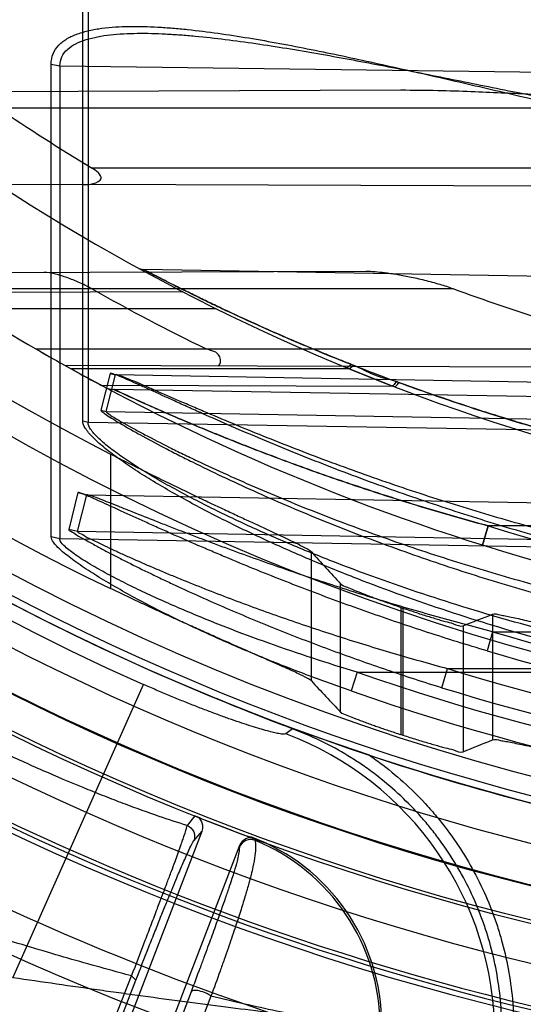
# Model space of a CAD drawing. Header units: millimetres. Extents: x 0 to 297, y 0 to 210.
# Tile 77 of 256: x 146.6646 to 146.7398, y 92.6533 to 92.8003. Entities that reach past the tile are written whole.
import ezdxf

# ---------------------------------------------------------------- set-up
doc = ezdxf.new("R2010")
doc.units = ezdxf.units.MM
doc.header["$LTSCALE"] = 16.335
doc.layers.get('0').update_dxf_attribs({"linetype": 'CONTINUOUS'})
for name, color, linetype in [('01_GLOBAL', 7, 'CONTINUOUS'), ('INTFCLR_144815', 7, 'CONTINUOUS'), ('INTFCLR_72935', 7, 'CONTINUOUS')]:
    doc.layers.add(name, color=color, linetype=linetype)

msp = doc.modelspace()

# ---------------------------------------------------------------- linework, layer by layer
at = {"color": 7, "linetype": 'Continuous'}
msp.add_circle((147.7028034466, 92.1254639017), 2.28, dxfattribs=at)
at = {"color": 9, "linetype": 'Continuous'}
msp.add_arc((147.7028034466, 92.1254639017), 2.2507792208, 92.9674534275, 177.0325465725, dxfattribs=at)
at = {"layer": '01_GLOBAL', "color": 7, "linetype": 'Continuous'}
msp.add_circle((147.7028034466, 92.1254639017), 2.31, dxfattribs=at)
at = {"layer": 'INTFCLR_144815', "color": 9, "linetype": 'Continuous'}
for p, q in [((146.6781667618, 92.7354310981), (146.6781667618, 92.7153350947)), ((146.7081256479, 92.7015608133), (146.7081256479, 92.7208384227)), ((146.7124776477, 92.6969039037), (146.7124776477, 92.71606473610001)), ((146.7214653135, 92.71253326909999), (146.7214653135, 92.6935534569)), ((146.7218060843, 92.6934435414), (146.7218060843, 92.71241693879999)), ((146.7351457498, 92.7115083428), (146.7351457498, 92.6927518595)), ((146.7307937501, 92.7098032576), (146.7307937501, 92.6909883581)), ((146.6635935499, 92.65723321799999), (146.683059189, 92.7010370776)), ((146.7052866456, 92.6944062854), (146.704314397, 92.6936461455)), ((146.6907496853, 92.6813971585), (146.6895791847, 92.67997307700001)), ((146.6905918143, 92.6776591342), (146.6918083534, 92.6791351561)), ((146.6974069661, 92.67697747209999), (146.6973932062, 92.67671373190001)), ((146.6997519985, 92.6779391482), (146.6997527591, 92.67773286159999)), ((146.6730657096, 92.6367437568), (146.6812986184, 92.6575090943)), ((146.6812986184, 92.65750909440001), (146.6819230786, 92.65686413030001)), ((146.673854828, 92.63609879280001), (146.6819230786, 92.65686413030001)), ((146.6901692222, 92.65513128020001), (146.6820928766, 92.6337331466)), ((146.6931420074, 92.6544863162), (146.6849008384, 92.6330881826))]:
    msp.add_line(p, q, dxfattribs=at)
at = {"layer": 'INTFCLR_144815', "color": 7, "linetype": 'Continuous'}
for p, q in [((146.6958387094, 92.6981534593), (146.6939895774, 92.6989086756)), ((146.6958387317, 92.6981535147), (146.7024898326, 92.6955132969)), ((146.7024898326, 92.6955132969), (146.7081891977, 92.6934004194)), ((146.7081907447, 92.6933989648), (146.7039075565, 92.69496836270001))]:
    msp.add_line(p, q, dxfattribs=at)
at = {"layer": 'INTFCLR_144815', "color": 6, "linetype": 'Continuous'}
for p, q in [((146.7052866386, 92.6944062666), (146.6958387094, 92.6981534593)), ((146.7167816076, 92.6904518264), (146.7081907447, 92.6933989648)), ((146.6912864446, 92.6811592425), (146.6907496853, 92.6813971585)), ((146.6620642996, 92.60164924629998), (146.6918083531, 92.6791351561)), ((146.6991109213, 92.6782527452), (146.6990455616, 92.6782038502)), ((146.6997519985, 92.6779391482), (146.6991748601, 92.67813144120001)), ((146.697406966, 92.6769774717), (146.6676624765, 92.5994904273))]:
    msp.add_line(p, q, dxfattribs=at)
for radius in [0.3828680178, 0.364857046]:
    msp.add_circle((146.8326356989, 93.03763164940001), radius, dxfattribs=at)
for centre, radius, start, end in [((146.8326356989, 93.03763164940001), 0.5278075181, 313.9937911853, 154.5150993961), ((146.8326356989, 93.03763164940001), 0.5098075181, 312.9543589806, 154.5144414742), ((146.8326356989, 93.03763164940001), 0.49294334, 108.7136429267, 257.7559644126), ((146.8326356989, 93.03763164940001), 0.3966228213, 45.0000000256, 314.9999999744), ((146.8326356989, 93.03763164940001), 0.3959130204, 44.99999995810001, 315.0000000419), ((146.8326356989, 93.03763164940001), 0.3953393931, 44.99999997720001, 315.0000000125), ((146.8326356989, 93.03763164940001), 0.3833823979, 47.86578076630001, 312.1342192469), ((146.8326356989, 93.03763164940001), 0.3779020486, 45.72777364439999, 314.2722263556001), ((146.8326356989, 93.03763164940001), 0.3659046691, 45.6663486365, 314.3336513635), ((146.8326356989, 93.03763164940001), 0.366, 190.6326298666, 247.7397281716), ((146.8326356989, 93.03763164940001), 0.3574013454, 205.6072723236, 244.3927276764), ((146.8326356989, 93.03763164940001), 0.3393903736, 207.0737153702, 242.9262846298), ((146.8326356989, 93.03763164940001), 0.5098075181, 205.4855585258, 293.0456409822), ((146.8326356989, 93.03763164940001), 0.5278075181, 205.4849006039, 292.0062088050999), ((146.8326356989, 93.03763164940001), 0.343580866, 251.1214044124, 251.1814515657), ((146.8326356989, 93.03763164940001), 0.3615918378, 252.0945480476, 252.1512840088), ((146.8326356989, 93.03763164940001), 0.366, 251.5461182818, 259.3673701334), ((146.8326356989, 93.03763164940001), 0.3834509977, 248.2829108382, 249.6330621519), ((146.6429216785, 92.52720660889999), 0.1610902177, 69.3421728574, 69.61111344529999), ((146.6886854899, 92.65017561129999), 0.0299500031, 359.9884587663, 69.62933560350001)]:
    msp.add_arc(centre, radius, start, end, dxfattribs=at)
at = {"layer": 'INTFCLR_144815', "color": 9, "linetype": 'Continuous'}
for centre, radius, start, end in [((146.8326356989, 93.03763164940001), 0.4131757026, 52.2436298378, 307.7563701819), ((146.8326356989, 93.03763164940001), 0.3891912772, 52.5411294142, 307.4588705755), ((146.8326356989, 93.03763164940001), 0.3777730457, 45.7280221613, 314.2719778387), ((146.8326356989, 93.03763164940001), 0.3717739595, 45.73034182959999, 314.2696581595), ((146.8326356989, 93.03763164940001), 0.3683327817, 128.4841463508, 246.0405071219), ((146.8326356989, 93.03763164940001), 0.4997304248, 203.8266800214, 313.0809380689), ((146.8326356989, 93.03763164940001), 0.5057308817, 203.8278898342, 312.5732768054), ((146.8326356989, 93.03763164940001), 0.5237295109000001, 203.8266800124, 319.1799903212), ((146.8326356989, 93.03763164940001), 0.4071801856, 228.4596802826, 255.5403196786), ((146.6874150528, 92.6486340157), 0.04808023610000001, 0.1204669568, 69.421866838), ((146.699073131, 92.67606519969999), 0.0018007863, 67.82745872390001, 158.8909994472), ((146.6883394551, 92.64993561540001), 0.0300491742, 0.1189342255, 67.6773710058)]:
    msp.add_arc(centre, radius, start, end, dxfattribs=at)
at = {"layer": 'INTFCLR_144815', "color": 7, "linetype": 'Continuous'}
for centre, radius, start, end in [((146.9029714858, 93.2089151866), 0.5511625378, 247.7179861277, 248.3541450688), ((146.8469761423, 93.06845167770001), 0.3999492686, 248.3876771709, 248.8223076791), ((146.7705756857, 92.8702782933), 0.1875585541, 248.8809501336, 249.1788294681)]:
    msp.add_arc(centre, radius, start, end, dxfattribs=at)
at = {"layer": 'INTFCLR_144815', "color": 6, "linetype": 'Continuous'}
for centre, major_axis, ratio, start_param, end_param in [((147.3399825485, 93.03763164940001), (0.7614070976, 0), 0.7456587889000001, -2.5496427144, -2.5394757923), ((146.5025643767, 93.03763164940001), (0.4953586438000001, 0), 0.7456587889, -1.0919724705, -1.0820479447), ((147.3615671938, 93.03763164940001), (0.7938005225, 0), 0.7456587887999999, -2.5377874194, -2.5281979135), ((146.4809797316, 93.03763164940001), (0.5277520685, 0), 0.7456587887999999, -1.0777008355, -1.0683155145)]:
    msp.add_ellipse(centre, major_axis=major_axis, ratio=ratio, start_param=start_param, end_param=end_param, dxfattribs=at)
for points, knots in [([(146.6781667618, 92.7354310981), (146.6790531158, 92.7349780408), (146.6808193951, 92.7340819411), (146.6834477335, 92.7327681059), (146.6860271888, 92.7314971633), (146.6885264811, 92.7302822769), (146.6909339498, 92.72912664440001), (146.6932227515, 92.7280400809), (146.6953857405, 92.7270228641), (146.6974038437, 92.7260805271), (146.6992696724, 92.72521329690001), (146.7009724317, 92.7244231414), (146.7025033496, 92.7237104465), (146.7038605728, 92.72307530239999), (146.7050322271, 92.7225151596), (146.7060284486, 92.7220397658), (146.7070339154, 92.72149988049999), (146.7078007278, 92.721198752), (146.7081256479, 92.7208384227)], [0, 0, 0, 0, 0.0895899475, 0.1782540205, 0.264459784, 0.3483927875, 0.4283590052, 0.5048038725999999, 0.5764208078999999, 0.6434830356, 0.7052603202, 0.7616011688, 0.8124264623, 0.8572535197, 0.8964350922, 0.9293997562, 0.9563322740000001, 1, 1, 1, 1]), ([(146.7081256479, 92.7015608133), (146.7079609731, 92.7017388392), (146.7072817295, 92.70207458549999), (146.7063423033, 92.7025625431), (146.7052258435, 92.70307540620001), (146.7041419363, 92.7035684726), (146.7028935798, 92.7041245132), (146.7015005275, 92.7047397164), (146.6999656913, 92.7054139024), (146.6982774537, 92.7061546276), (146.6964520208, 92.7069572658), (146.6944920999, 92.7078235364), (146.6924199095, 92.7087456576), (146.6902258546, 92.7097300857), (146.6879311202, 92.71077022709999), (146.6855509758, 92.7118615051), (146.6831199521, 92.7129892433), (146.6806512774, 92.71415000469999), (146.6790010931, 92.7149352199), (146.6781667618, 92.7153350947)], [0, 0, 0, 0, 0.0220566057, 0.0669989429, 0.09741344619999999, 0.1335175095, 0.1753822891, 0.2216792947, 0.2720311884, 0.3278486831, 0.389357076, 0.4533970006, 0.5227418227, 0.5956436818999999, 0.672114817, 0.7518899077, 0.8337892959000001, 0.9158511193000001, 1, 1, 1, 1]), ([(146.7124776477, 92.71606473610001), (146.7127234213, 92.71579807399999), (146.713489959, 92.71559103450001), (146.7145944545, 92.7150608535), (146.7156942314, 92.7146424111), (146.7167195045, 92.7142433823), (146.7175901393, 92.71391577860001), (146.7185129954, 92.7135749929), (146.7194753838, 92.71322754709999), (146.7204636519, 92.71287831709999), (146.7211301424, 92.71264788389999), (146.7214653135, 92.71253326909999)], [0, 0, 0, 0, 0.1125708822, 0.2305685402, 0.3859713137, 0.4756995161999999, 0.5724421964, 0.6746373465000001, 0.7810981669, 0.8900432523, 1, 1, 1, 1]), ([(146.7218060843, 92.71241693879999), (146.7221407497, 92.7123028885), (146.7228054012, 92.7120788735), (146.7237916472, 92.7117539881), (146.7247493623, 92.7114456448), (146.7256662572, 92.71115794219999), (146.7265306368, 92.71089213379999), (146.7273331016, 92.71065686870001), (146.7282576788, 92.71037428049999), (146.7293802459, 92.7101673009), (146.7303273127, 92.7096227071), (146.7307937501, 92.7098032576)], [0, 0, 0, 0, 0.1132281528, 0.2246140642, 0.332539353, 0.4354204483, 0.5324091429, 0.6219792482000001, 0.7037568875, 0.8398246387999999, 1, 1, 1, 1]), ([(146.7351457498, 92.7115083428), (146.735509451, 92.71165256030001), (146.7361875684, 92.71140670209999), (146.737107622, 92.7112748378), (146.7380143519, 92.7110748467), (146.7390809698, 92.7108451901), (146.7403125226, 92.7105648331), (146.7417023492, 92.71024372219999), (146.7432436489, 92.7098831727), (146.7449239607, 92.70948912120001), (146.7467361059, 92.7090643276), (146.7486567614, 92.70861764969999), (146.7506085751, 92.7081673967), (146.7524895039, 92.7077391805), (146.7542548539, 92.7073425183), (146.756026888, 92.70694908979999), (146.7579639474, 92.7065257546), (146.7601783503, 92.7060494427), (146.7625918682, 92.70554188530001), (146.764264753, 92.7051982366), (146.7651046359, 92.70502770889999)], [0, 0, 0, 0, 0.0382780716, 0.06280512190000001, 0.0927930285, 0.1285269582, 0.1697539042, 0.2162944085, 0.2681051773, 0.3246108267, 0.3851500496, 0.4502018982, 0.5175332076, 0.5811207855, 0.6389311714, 0.6945524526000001, 0.7587092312, 0.8329162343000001, 0.9161533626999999, 1, 1, 1, 1]), ([(146.7124776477, 92.6969039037), (146.7127180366, 92.6966492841), (146.7134592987, 92.69646349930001), (146.7145254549, 92.6959726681), (146.7155783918, 92.69559283), (146.7165461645, 92.695233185), (146.7173194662, 92.6949566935), (146.7180715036, 92.69469240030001), (146.7188284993, 92.6944300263), (146.7196491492, 92.6941513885), (146.7205408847, 92.69385445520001), (146.7211600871, 92.6936520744), (146.7214653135, 92.6935534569)], [0, 0, 0, 0, 0.1094304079, 0.2230663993, 0.3723568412, 0.457156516, 0.5460546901, 0.6289204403, 0.7062841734, 0.7964222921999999, 0.8997592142, 1, 1, 1, 1]), ([(146.7218060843, 92.6934435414), (146.7221397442, 92.6933361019), (146.7228024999, 92.6931250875), (146.7237860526, 92.69281916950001), (146.7247416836, 92.69252882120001), (146.7256571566, 92.6922579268), (146.7265209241, 92.6920075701), (146.7273233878, 92.69178621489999), (146.7282495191, 92.6915193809), (146.7293745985, 92.6913294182), (146.7303289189, 92.6908021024), (146.7307937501, 92.6909883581)], [0, 0, 0, 0, 0.1127761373, 0.2237717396, 0.3313924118, 0.4340915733, 0.5309760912, 0.620564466, 0.7024344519, 0.8388913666, 1, 1, 1, 1]), ([(146.7351457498, 92.6927518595), (146.7355227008, 92.6929063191), (146.7362335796, 92.69265750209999), (146.737200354, 92.69253190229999), (146.7381596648, 92.6923335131), (146.7392884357, 92.6921060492), (146.7405887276, 92.6918281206), (146.74205146, 92.6915110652), (146.7436703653, 92.6911554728), (146.7448009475, 92.69090634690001), (146.7453908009, 92.6907764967)], [0, 0, 0, 0, 0.1170109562, 0.1925527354, 0.2857520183, 0.3965420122, 0.5239301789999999, 0.6674606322, 0.8265163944, 1, 1, 1, 1]), ([(146.6918083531, 92.6791351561), (146.6919079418, 92.6793945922), (146.6920166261, 92.6801427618), (146.6916322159, 92.6808688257), (146.6912864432, 92.6811592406)], [0, 0, 0, 0, 0.3809654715, 1, 1, 1, 1]), ([(146.6991748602, 92.6781314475), (146.6988947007, 92.6781451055), (146.698141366, 92.67801070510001), (146.6975707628, 92.6774041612), (146.697406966, 92.6769774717)], [0, 0, 0, 0, 0.3803074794, 1, 1, 1, 1])]:
    msp.add_open_spline(points, degree=3, knots=knots, dxfattribs=at)
at = {"layer": 'INTFCLR_144815', "color": 9, "linetype": 'Continuous'}
for points, knots in [([(146.6895791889, 92.67997307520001), (146.68818351, 92.6804041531), (146.6851001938, 92.6814158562), (146.6815919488, 92.6826789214), (146.679009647, 92.6836563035), (146.6771500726, 92.6843746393), (146.6737552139, 92.6857256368), (146.6687327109, 92.6878408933), (146.6641521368, 92.68990911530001), (146.6610065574, 92.69138916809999), (146.6588546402, 92.6924185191), (146.6550646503, 92.6942761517), (146.649643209, 92.6970621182), (146.6453447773, 92.69940862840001), (146.6431924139, 92.7006184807)], [0, 0, 0, 0, 0.086164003, 0.1913817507, 0.2199129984, 0.2490305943, 0.3089705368, 0.4354328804, 0.5704564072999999, 0.6053936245, 0.6404926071, 0.7111645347, 0.8543563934, 1, 1, 1, 1]), ([(146.704314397, 92.69364614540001), (146.7042081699, 92.6935636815), (146.703734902, 92.6936200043), (146.7030804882, 92.6937119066), (146.7021911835, 92.69392485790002), (146.7012151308, 92.6941824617), (146.7000677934, 92.6945175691), (146.6987711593, 92.69492198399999), (146.6973401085, 92.695393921), (146.6960743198, 92.6958311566), (146.6950047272, 92.696212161), (146.6938698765, 92.6966245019), (146.6924082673, 92.69717096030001), (146.690611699, 92.6978664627), (146.6890808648, 92.69847887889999), (146.6878321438, 92.6989903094), (146.6865627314, 92.6995183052), (146.6849691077, 92.7001963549), (146.6836969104, 92.70075369), (146.683059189, 92.70103707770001)], [0, 0, 0, 0, 0.0178611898, 0.0558810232, 0.0926495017, 0.137582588, 0.1905166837, 0.2511928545, 0.3180380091, 0.3906270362, 0.4290597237, 0.4688415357, 0.5509961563, 0.6363065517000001, 0.7247097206, 0.7699803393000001, 0.8155298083, 0.9073126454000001, 1, 1, 1, 1]), ([(146.7365463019, 92.6494657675), (146.7365465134, 92.6523989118), (146.7361405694, 92.6568111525), (146.7349706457, 92.6618171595), (146.7341051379, 92.6646308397), (146.7326170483, 92.6687766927), (146.7303230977, 92.673411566), (146.7274308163, 92.67766176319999), (146.7256087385, 92.6799777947), (146.7227301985, 92.6833078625), (146.7194263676, 92.6863443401), (146.7158630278, 92.6889229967), (146.7133987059, 92.69054022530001), (146.7099595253, 92.6924777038), (146.7069628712, 92.69378521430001), (146.7052861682, 92.69440691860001)], [0, 0, 0, 0, 0.1511350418, 0.2266290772, 0.2646283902, 0.3027528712, 0.4535713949, 0.529235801, 0.5673659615, 0.6053470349, 0.756026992, 0.7968816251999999, 0.8319596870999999, 0.9078573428, 1, 1, 1, 1]), ([(146.7167800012, 92.6904527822), (146.7174593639, 92.68998602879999), (146.7205975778, 92.6877129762), (146.723989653, 92.6845963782), (146.7269916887, 92.6811254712), (146.7288956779, 92.6787050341), (146.7318907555, 92.6742966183), (146.7342511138, 92.6695399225), (146.7358118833, 92.6651944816), (146.7367115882, 92.662268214), (146.7379199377, 92.6570879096), (146.738343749, 92.652543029), (146.7383438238, 92.6494657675)], [0, 0, 0, 0, 0.05111079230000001, 0.2408886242, 0.2883330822, 0.3357775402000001, 0.4306664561, 0.620444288, 0.667888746, 0.7153332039, 0.8102221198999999, 1, 1, 1, 1]), ([(146.6812986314, 92.65750909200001), (146.6819784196, 92.65928236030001), (146.682969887, 92.6618722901), (146.6842497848, 92.6652197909), (146.6851108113, 92.6674822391), (146.6858946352, 92.66955101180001), (146.6865963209, 92.67141512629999), (146.6872160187, 92.67307096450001), (146.6878817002, 92.67487017), (146.6884383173, 92.6764115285), (146.6888979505, 92.6777103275), (146.6892338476, 92.67873274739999), (146.6895209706, 92.6794585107), (146.6895791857, 92.67997307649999)], [0, 0, 0, 0, 0.2379083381, 0.3474123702, 0.4489619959, 0.5411654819, 0.6245543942, 0.6984820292, 0.7626537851, 0.8648647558, 0.9038424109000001, 0.9351270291, 1, 1, 1, 1]), ([(146.6895791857, 92.67997307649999), (146.6900015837, 92.67980369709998), (146.6907407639, 92.6791027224), (146.6907543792, 92.6780837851), (146.6905918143, 92.6776591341)], [0, 0, 0, 0, 0.500213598, 1, 1, 1, 1]), ([(146.6819230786, 92.65686413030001), (146.6825704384, 92.6585277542), (146.6835209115, 92.6609548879), (146.6847615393, 92.6640865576), (146.6856055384, 92.6661994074), (146.686383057, 92.66812814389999), (146.6870895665, 92.6698621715), (146.6877231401, 92.67139928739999), (146.6884202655, 92.6730630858), (146.6891894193, 92.6748729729), (146.689941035, 92.67649015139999), (146.6903970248, 92.67741890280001), (146.6905918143, 92.6776591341)], [0, 0, 0, 0, 0.2375777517, 0.3469017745, 0.4482955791, 0.5403742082, 0.6236604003, 0.6974962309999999, 0.7616212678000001, 0.8638058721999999, 0.9588390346, 1, 1, 1, 1]), ([(146.6973932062, 92.67671373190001), (146.6973561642, 92.6760183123), (146.6971162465, 92.67480221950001), (146.6966531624, 92.673262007), (146.6962312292, 92.6719321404), (146.6957718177, 92.67055213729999), (146.6951907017, 92.6688595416), (146.6946201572, 92.66723942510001), (146.6940931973, 92.6657640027), (146.6934724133, 92.6640418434), (146.6927993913, 92.6621981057), (146.692072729, 92.6602272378), (146.6912490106, 92.6580075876), (146.6906085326, 92.6562977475), (146.6901692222, 92.65513128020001)], [0, 0, 0, 0, 0.0916624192, 0.1618002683, 0.2118836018, 0.2752596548, 0.3532464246, 0.4474249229, 0.5013387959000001, 0.5594589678, 0.6883761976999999, 0.7596770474, 0.8359393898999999, 1, 1, 1, 1]), ([(146.6997527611, 92.67773286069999), (146.6997532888, 92.6774605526), (146.6998189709, 92.67671477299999), (146.6997291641, 92.6753945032), (146.6994567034, 92.6739685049), (146.6991783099, 92.6727835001), (146.6989494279, 92.67189393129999), (146.6986499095, 92.67079101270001), (146.698185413, 92.6691944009), (146.6976420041, 92.66744936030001), (146.6971289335, 92.6658631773), (146.6965179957, 92.6640141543), (146.6958439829, 92.6620382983), (146.69510561, 92.65992952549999), (146.6942624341, 92.6575563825), (146.6935989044, 92.6557309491), (146.6931420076, 92.6544863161)], [0, 0, 0, 0, 0.0336475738, 0.0923401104, 0.1627336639, 0.2128871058, 0.2427408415, 0.2762278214, 0.3541011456, 0.4481871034, 0.5020546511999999, 0.5600936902, 0.6888069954, 0.7600066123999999, 0.8361730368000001, 1, 1, 1, 1]), ([(146.6812987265, 92.6575090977), (146.6807255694, 92.65766304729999), (146.6769520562, 92.6586835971), (146.6698020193, 92.6607031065), (146.6623893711, 92.6629435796), (146.65729751, 92.6645462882), (146.6538241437, 92.6656573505), (146.6477158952, 92.6676580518), (146.6389713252, 92.6706583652), (146.6320022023, 92.67319412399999), (146.6285121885, 92.6745028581)], [0, 0, 0, 0, 0.032094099, 0.2113971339, 0.4017659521, 0.4508435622, 0.5000751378, 0.5989756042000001, 0.7984316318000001, 1, 1, 1, 1]), ([(146.7354948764, 92.6487351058), (146.7352608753, 92.6486809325), (146.7345449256, 92.64869867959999), (146.733153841, 92.6487364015), (146.7315651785, 92.6488515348), (146.7299653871, 92.64897503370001), (146.7279502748, 92.649146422), (146.7250721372, 92.6494138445), (146.7219578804, 92.649727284), (146.719190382, 92.6500182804), (146.7160982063, 92.65035246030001), (146.7119749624, 92.6508153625), (146.7076879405, 92.651317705), (146.7040647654, 92.6517543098), (146.7002269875, 92.6522251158), (146.6952828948, 92.652847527), (146.6891988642, 92.6536387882), (146.6840086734, 92.65433520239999), (146.6797740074, 92.654915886), (146.6754765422, 92.6555138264), (146.6700807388, 92.6562811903), (146.6657598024, 92.65691205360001), (146.6635935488, 92.65723321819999)], [0, 0, 0, 0, 0.0099482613, 0.0292570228, 0.0579250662, 0.07578321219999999, 0.095740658, 0.1416796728, 0.1955075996, 0.2253767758, 0.2569367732, 0.3243257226, 0.397226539, 0.4357120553, 0.4754769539, 0.5573722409, 0.6421035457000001, 0.7295885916, 0.7742669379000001, 0.8191373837, 0.909296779, 1, 1, 1, 1]), ([(146.6931420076, 92.6544863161), (146.6929216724, 92.654657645), (146.6923557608, 92.6549785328), (146.6914533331, 92.6552715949), (146.6907006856, 92.6554050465), (146.6902226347, 92.65525268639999), (146.6901692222, 92.65513128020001)], [0, 0, 0, 0, 0.2615648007, 0.6049486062, 0.8757004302, 1, 1, 1, 1]), ([(146.7183888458, 92.64999799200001), (146.7181419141, 92.6498834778), (146.717315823, 92.64989065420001), (146.7157922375, 92.6499755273), (146.7135269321, 92.65027992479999), (146.7112205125, 92.6506496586), (146.7093521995, 92.65098462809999), (146.7081404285, 92.65121098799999), (146.7060884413, 92.65160487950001), (146.7027544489, 92.65228654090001), (146.6980744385, 92.653317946), (146.6948139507, 92.65408334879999), (146.6931420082, 92.6544863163)], [0, 0, 0, 0, 0.0317628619, 0.0923001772, 0.1808222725, 0.2969309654, 0.3653759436, 0.4022279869, 0.4407906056, 0.6091948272, 0.7993099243, 1, 1, 1, 1])]:
    msp.add_open_spline(points, degree=3, knots=knots, dxfattribs=at)
at = {"layer": 'INTFCLR_72935', "color": 9, "linetype": 'Continuous'}
for p, q in [((146.6739969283, 92.740356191), (146.6739969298, 92.8070567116)), ((146.6747933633, 92.8069051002), (146.6747933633, 92.74016072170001)), ((146.669293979, 92.72306984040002), (146.6692939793, 92.7936489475)), ((146.6692939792, 92.7936489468), (146.6705918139, 92.79340763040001)), ((146.6705918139, 92.79340763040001), (146.6705918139, 92.7227587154)), ((146.670591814, 92.79340763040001), (146.8146356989, 92.7915148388)), ((146.7214868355, 92.7897436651), (146.6532559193, 92.7895054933)), ((146.6613137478, 92.78713164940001), (146.7708160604, 92.78713164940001)), ((146.8386356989, 92.77813164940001), (146.6753902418, 92.77813164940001)), ((146.7617404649, 92.7753791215), (146.6741187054, 92.77568498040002)), ((146.6487541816, 92.7624897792), (146.7162523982, 92.7627253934)), ((146.8326356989, 92.7603889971), (146.68305381, 92.76299995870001)), ((146.6523325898, 92.76013164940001), (146.7292575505, 92.76013164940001)), ((146.6889655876, 92.7596301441), (146.6532997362, 92.75950564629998)), ((146.6939068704, 92.75713164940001), (146.6570361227, 92.75713164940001)), ((146.6670059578, 92.75113164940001), (146.7581144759, 92.75113164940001)), ((146.6712945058, 92.7486948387), (146.7587607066, 92.74838952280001)), ((146.7144760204, 92.74864845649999), (146.7138262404, 92.74813164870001)), ((146.7138262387, 92.74813164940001), (146.6723072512, 92.74813164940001)), ((146.6781014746, 92.7474608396), (146.6766933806, 92.7419805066)), ((146.6775011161, 92.7417730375), (146.6789155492, 92.7472500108)), ((146.6781014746, 92.7474608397), (146.6789155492, 92.7472500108)), ((146.8326356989, 92.7445687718), (146.6789155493, 92.7472500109)), ((146.7203915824, 92.7455234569), (146.6768246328, 92.7456755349)), ((146.8116880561, 92.7427518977), (146.6786515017, 92.74507405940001)), ((146.6766933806, 92.7419805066), (146.6775011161, 92.7417730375)), ((146.677501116, 92.7417730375), (146.8326356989, 92.73906712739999)), ((146.6747933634, 92.74016072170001), (146.6739969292, 92.7403561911)), ((146.8326356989, 92.7374866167), (146.6747933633, 92.74016072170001)), ((146.6732939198, 92.7296701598), (146.6719233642, 92.7241875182)), ((146.6732939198, 92.7296701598), (146.6746191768, 92.7293353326)), ((146.6732387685, 92.7238577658), (146.6746191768, 92.7293353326)), ((146.6746191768, 92.7293353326), (146.8116880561, 92.7269445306)), ((146.6732387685, 92.7238577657), (146.6719233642, 92.7241875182)), ((146.8116880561, 92.7214428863), (146.6732387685, 92.7238577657)), ((146.7336931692, 92.7218376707), (146.73453776, 92.72470044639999)), ((146.73453776, 92.72470044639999), (146.7336931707, 92.7218376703)), ((146.8146356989, 92.72470044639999), (146.73453776, 92.72470044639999)), ((146.670591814, 92.7227587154), (146.6692939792, 92.72306984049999)), ((146.8146356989, 92.72031837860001), (146.6705918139, 92.7227587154)), ((146.7351717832, 92.7089062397), (146.7343724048, 92.70603196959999)), ((146.7351717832, 92.7089062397), (146.8146356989, 92.7089062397)), ((146.7276175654, 92.7005427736), (146.728456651, 92.70340459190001)), ((146.7284567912, 92.7034045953), (146.8146356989, 92.7034045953)), ((146.7149713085, 92.7028478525), (146.7140433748, 92.7000574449)), ((146.7149713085, 92.7028478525), (146.8386356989, 92.7028478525))]:
    msp.add_line(p, q, dxfattribs=at)
at = {"layer": 'INTFCLR_72935', "color": 6, "linetype": 'Continuous'}
for p, q in [((146.6613663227, 92.77572949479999), (146.6741187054, 92.77568498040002)), ((146.7138262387, 92.74813164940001), (146.7133442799, 92.74832991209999))]:
    msp.add_line(p, q, dxfattribs=at)
at = {"layer": 'INTFCLR_72935', "color": 7, "linetype": 'Continuous'}
for p, q in [((146.6670059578, 92.75113164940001), (146.6682834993, 92.750396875)), ((146.6723072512, 92.74813164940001), (146.6736418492, 92.7473965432)), ((146.7138262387, 92.74813164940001), (146.7201617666, 92.74561186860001)), ((146.7138262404, 92.74813164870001), (146.7201617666, 92.74561186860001))]:
    msp.add_line(p, q, dxfattribs=at)
at = {"layer": 'INTFCLR_72935', "color": 6, "linetype": 'Continuous'}
for centre, radius, start, end in [((146.8326356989, 93.03763164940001), 0.3620710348, 90, 270.0000000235), ((146.8326356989, 93.03763164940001), 0.3440948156, 90, 270.0000000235), ((146.8313440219, 93.0375601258), 0.302695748, 235.8251649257, 238.9880868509), ((146.8326356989, 93.03763164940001), 0.330931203, 236.2445876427, 239.9671799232), ((146.8318971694, 93.0375567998), 0.3185768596, 240.5548188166, 244.0370164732), ((146.8315738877, 93.03742874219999), 0.2955711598, 249.7470830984, 255.6092353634), ((146.832402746, 93.03763432), 0.3530026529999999, 252.7321003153, 266.6152856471)]:
    msp.add_arc(centre, radius, start, end, dxfattribs=at)
at = {"layer": 'INTFCLR_72935', "color": 9, "linetype": 'Continuous'}
for centre, radius, start, end in [((146.8326356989, 93.03763164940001), 0.2529307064, 202.4933176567, 269.9999999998), ((146.8326356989, 93.03763164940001), 0.312931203, 236.8175561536, 270), ((146.6830852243, 92.76479968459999), 0.0018, 241.2710318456, 268.9999999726), ((146.8326356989, 93.03763164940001), 0.330931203, 240.8211786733, 269.9999999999), ((146.7065930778, 92.7300294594), 0.0202189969, 67.0530898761, 68.51318059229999), ((146.6787038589, 92.7480736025), 0.003, 242.0044590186, 268.9999999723), ((146.8325837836, 93.0376340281), 0.3279336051, 252.6035705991, 266.3466731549), ((146.8328124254, 93.03763403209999), 0.342922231, 253.4572210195, 266.468283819), ((146.8328643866, 93.0376317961), 0.3459177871, 253.4574954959, 266.4686572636), ((146.8323460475, 93.03761049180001), 0.3499809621, 252.73193137, 266.6160883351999), ((146.8314958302, 93.03753002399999), 0.3543869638, 250.8036859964, 267.2730962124), ((146.8315395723, 93.0375314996), 0.3573431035, 250.8037403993, 267.2886501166)]:
    msp.add_arc(centre, radius, start, end, dxfattribs=at)
at = {"layer": 'INTFCLR_72935', "color": 7, "linetype": 'Continuous'}
for centre, radius, start, end in [((146.8326356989, 93.03763164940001), 0.330931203, 239.9671799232, 240.8211786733), ((146.8273685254, 93.02831369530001), 0.3202277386, 240.2123336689, 240.8311865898), ((146.8240481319, 93.0217501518), 0.3128768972, 241.267211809, 241.9301462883), ((146.8314146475, 93.0353734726), 0.3283640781, 241.2831589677, 241.9145114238)]:
    msp.add_arc(centre, radius, start, end, dxfattribs=at)
at = {"layer": 'INTFCLR_72935', "color": 9, "linetype": 'Continuous'}
for points, knots in [([(146.6692939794, 92.7936489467), (146.6692939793, 92.7941780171), (146.6694818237, 92.79523310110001), (146.6703871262, 92.7965575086), (146.6716918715, 92.797525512), (146.6732525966, 92.7982200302), (146.6750026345, 92.7987076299), (146.6775663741, 92.79914415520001), (146.680991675, 92.79933889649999), (146.6845126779, 92.7992402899), (146.6874246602, 92.7990349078), (146.6904254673, 92.7987504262), (146.6942182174, 92.79827536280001), (146.7003698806, 92.7973238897), (146.7081619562, 92.79586186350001), (146.7160025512, 92.79419532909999), (146.7223555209, 92.7927788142), (146.7287791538, 92.79131510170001), (146.7400574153, 92.7886949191), (146.7561991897, 92.7849559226), (146.7724282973, 92.78151839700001), (146.7854935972, 92.77910726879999), (146.7953404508, 92.77751158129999), (146.8048994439, 92.7762205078), (146.8111861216, 92.7755600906), (146.8141666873, 92.7752945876)], [0, 0, 0, 0, 0.010598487, 0.0207866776, 0.0313676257, 0.0427483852, 0.0548372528, 0.0676715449, 0.094782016, 0.1233889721, 0.138193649, 0.1532546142, 0.1837667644, 0.2147478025, 0.2779406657, 0.3425495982, 0.3753162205, 0.4083297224, 0.4745276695, 0.6072622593, 0.7402473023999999, 0.8067985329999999, 0.8733927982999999, 0.9400560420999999, 1, 1, 1, 1]), ([(146.6705918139, 92.79340763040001), (146.6705918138, 92.79386775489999), (146.670789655, 92.79480614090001), (146.6717018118, 92.7959433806), (146.6729880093, 92.7967648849), (146.6745276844, 92.7973572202), (146.6762583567, 92.79777317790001), (146.6788005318, 92.79814462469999), (146.6821937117, 92.7983047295), (146.6856839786, 92.79821182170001), (146.6885721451, 92.7980279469), (146.6915473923, 92.79777574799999), (146.6953078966, 92.7973575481), (146.7014065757, 92.7965239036), (146.7091328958, 92.7952480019), (146.7169120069, 92.7937975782), (146.7232140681, 92.7925674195), (146.7295843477, 92.79129822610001), (146.740770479, 92.7890299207), (146.7567867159, 92.785802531), (146.7728817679, 92.7828496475), (146.7858353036, 92.7807854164), (146.7956010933, 92.7794219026), (146.8051030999, 92.7783187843), (146.8113574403, 92.77775601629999), (146.8143349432, 92.7775294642)], [0, 0, 0, 0, 0.0093538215, 0.0187078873, 0.0288574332, 0.0400591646, 0.0521074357, 0.0649731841, 0.09223882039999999, 0.1210289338, 0.1359219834, 0.1510663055, 0.1817257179, 0.2128272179, 0.276190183, 0.3408947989, 0.3736893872, 0.4067216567, 0.4729405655, 0.6057191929, 0.7388574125, 0.8055570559, 0.8723597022, 0.9392956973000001, 1, 1, 1, 1]), ([(146.68305381, 92.76299995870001), (146.6839157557, 92.76254802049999), (146.6852191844, 92.7618722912), (146.6870315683, 92.7609487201), (146.6891264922, 92.7598944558), (146.6914203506, 92.75876526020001), (146.6938827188, 92.7575818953), (146.6965943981, 92.7563015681), (146.6994092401, 92.7550097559), (146.7023111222, 92.7537169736), (146.7053305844, 92.7523995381), (146.7107686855, 92.7501025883), (146.7187476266, 92.74695563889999), (146.7269217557, 92.74403470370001), (146.7336133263, 92.7418281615), (146.7404156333, 92.7397097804), (146.7490169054, 92.7372653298), (146.7594484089, 92.7346733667), (146.7734428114, 92.7316873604), (146.7910535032, 92.7288354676), (146.8119832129, 92.7268444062), (146.8258645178, 92.72641362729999), (146.8326357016, 92.72641403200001)], [0, 0, 0, 0, 0.0187784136, 0.0283277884, 0.0392482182, 0.0640293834, 0.0776580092, 0.09196060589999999, 0.1218891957, 0.1374137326, 0.153256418, 0.1854526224, 0.251312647, 0.3187201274, 0.3529062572, 0.3872583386, 0.456181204, 0.5254040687, 0.5946131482, 0.7322372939, 0.8693511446, 1, 1, 1, 1]), ([(146.7139990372, 92.7488432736), (146.7131023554, 92.74919789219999), (146.7113171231, 92.7499119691), (146.7078041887, 92.7513490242), (146.7035457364, 92.75316306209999), (146.698638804, 92.75535186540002), (146.6947417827, 92.75716631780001), (146.6918176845, 92.75857532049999), (146.6898185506, 92.7595519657), (146.68799824, 92.7604626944), (146.6863929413, 92.76127255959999), (146.6847661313, 92.76210672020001), (146.683684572, 92.7626695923), (146.68305381, 92.76299995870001)], [0, 0, 0, 0, 0.0849670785, 0.1694239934, 0.3344430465, 0.4928095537, 0.6428534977, 0.7132109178, 0.7788224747, 0.8389056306, 0.8925642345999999, 0.9372570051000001, 1, 1, 1, 1]), ([(146.7139990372, 92.7488432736), (146.713940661, 92.7487578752), (146.7137846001, 92.7485542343), (146.7135098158, 92.74826165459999), (146.7133442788, 92.7483299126)], [0, 0, 0, 0, 0.3661711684, 1, 1, 1, 1]), ([(146.8326357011, 92.7103620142), (146.8256479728, 92.7103666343), (146.8113379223, 92.71083330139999), (146.7898017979, 92.7129475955), (146.7717276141, 92.7159426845), (146.7573908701, 92.71905052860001), (146.7484737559, 92.72129083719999), (146.7413823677, 92.72325688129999), (146.7343603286, 92.7253258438), (146.7257178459, 92.7280971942), (146.7155581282, 92.7317039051), (146.7072930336, 92.7349154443), (146.7008781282, 92.7375609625), (146.6962809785, 92.7395246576), (146.692584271, 92.7411523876), (146.689747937, 92.74242417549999), (146.6871497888, 92.743600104), (146.6847143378, 92.74471391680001), (146.6824805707, 92.74573028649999), (146.6810611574, 92.7463689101), (146.6799161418, 92.74686597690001), (146.6789623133, 92.7472661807), (146.6785205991, 92.7474007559), (146.6781193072, 92.7475299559), (146.678101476, 92.7474608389)], [0, 0, 0, 0, 0.1307897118, 0.2677697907, 0.4047496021, 0.4734241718, 0.5423054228, 0.5768037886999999, 0.6111558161, 0.6793183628, 0.746648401, 0.8129134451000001, 0.8452601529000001, 0.8765233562, 0.9064770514, 0.92086191, 0.9347014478, 0.9598634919, 0.9709448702, 0.9807221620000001, 0.9887877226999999, 0.9948915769, 0.9986639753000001, 1, 1, 1, 1]), ([(146.8326356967, 92.71200444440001), (146.8256762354, 92.7120087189), (146.8114381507, 92.71245109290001), (146.7900141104, 92.7144565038), (146.7720376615, 92.71729799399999), (146.7577763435, 92.7202486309), (146.748906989, 92.7223760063), (146.741853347, 92.7242434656), (146.7348711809, 92.7262082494), (146.726277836, 92.72884046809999), (146.7161737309, 92.7322677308), (146.7079520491, 92.7353209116), (146.7015707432, 92.7378364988), (146.6969984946, 92.7397035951), (146.6933214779, 92.7412515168), (146.6905002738, 92.7424610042), (146.6879161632, 92.74357924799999), (146.6854937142, 92.7446386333), (146.6832717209, 92.74560504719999), (146.681860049, 92.7462127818), (146.6807201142, 92.7466843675), (146.6797729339, 92.7470676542), (146.6793301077, 92.7471902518), (146.6789341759, 92.74731860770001), (146.6789155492, 92.7472500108)], [0, 0, 0, 0, 0.1313495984, 0.2686565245, 0.4058580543, 0.4745887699, 0.543482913, 0.5779698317, 0.6122979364, 0.680374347, 0.7475662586, 0.8136422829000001, 0.8458776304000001, 0.877021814, 0.9068518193, 0.9211743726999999, 0.9349525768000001, 0.9600014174, 0.9710336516, 0.9807694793, 0.9888041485, 0.9948898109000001, 0.9986584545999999, 1, 1, 1, 1]), ([(146.8326356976, 92.7264140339), (146.8280449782, 92.7264175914), (146.8186533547, 92.7266102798), (146.8045000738, 92.7275212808), (146.7902082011, 92.72907603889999), (146.7760078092, 92.7312562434), (146.7619016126, 92.7340688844), (146.7514097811, 92.7366430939), (146.7444632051, 92.73856867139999), (146.7398608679, 92.7398970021), (146.734166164, 92.7416391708), (146.7274223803, 92.7438675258), (146.7229768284, 92.7454414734), (146.7207773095, 92.7462607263)], [0, 0, 0, 0, 0.1206088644, 0.2467093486, 0.3724880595, 0.4981837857, 0.6240325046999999, 0.7502704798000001, 0.7818918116, 0.8134145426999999, 0.8761180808, 0.9383352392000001, 1, 1, 1, 1]), ([(146.73453776, 92.72470044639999), (146.7317798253, 92.7254525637), (146.7262966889, 92.72700512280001), (146.7181621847, 92.7295320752), (146.7101503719, 92.73223277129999), (146.7035710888, 92.73462454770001), (146.6984014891, 92.7366162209), (146.6952313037, 92.737876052), (146.6927487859, 92.7388913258), (146.6903664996, 92.7398812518), (146.6875376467, 92.7410830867), (146.6848276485, 92.7422715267), (146.6828392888, 92.7431579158), (146.6815056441, 92.7437555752), (146.6804480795, 92.74425531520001), (146.6794205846, 92.7446905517), (146.6791693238, 92.7448780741), (146.6785769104, 92.7450753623), (146.6786515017, 92.74507405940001)], [0, 0, 0, 0, 0.1439991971, 0.2870321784, 0.429031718, 0.5698547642, 0.6396317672, 0.7080941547, 0.7416889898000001, 0.7747394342, 0.8380349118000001, 0.8965827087, 0.9235688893, 0.9481140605, 0.9691313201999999, 0.98564044, 0.9962420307, 1, 1, 1, 1]), ([(146.73453776, 92.72470044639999), (146.7317798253, 92.7254525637), (146.7262966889, 92.72700512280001), (146.7181621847, 92.7295320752), (146.7101503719, 92.73223277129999), (146.7035710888, 92.73462454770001), (146.6984014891, 92.7366162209), (146.6952313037, 92.737876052), (146.6927487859, 92.7388913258), (146.6903664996, 92.7398812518), (146.6875376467, 92.7410830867), (146.6848276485, 92.7422715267), (146.6828392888, 92.7431579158), (146.6815056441, 92.7437555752), (146.6804480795, 92.74425531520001), (146.6794205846, 92.7446905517), (146.6791693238, 92.7448780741), (146.6785769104, 92.7450753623), (146.6786515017, 92.74507405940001)], [0, 0, 0, 0, 0.1439991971, 0.2870321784, 0.429031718, 0.5698547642, 0.6396317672, 0.7080941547, 0.7416889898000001, 0.7747394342, 0.8380349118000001, 0.8965827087, 0.9235688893, 0.9481140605, 0.9691313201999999, 0.98564044, 0.9962420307, 1, 1, 1, 1]), ([(146.6786515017, 92.74507405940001), (146.6800186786, 92.74443711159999), (146.681873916, 92.7435892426), (146.6842585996, 92.74252397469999), (146.6858193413, 92.74183494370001), (146.6880504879, 92.7408653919), (146.6909727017, 92.7396234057), (146.693974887, 92.7383848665), (146.696455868, 92.73739070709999), (146.6989995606, 92.73638517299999), (146.7035231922, 92.734643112), (146.7100903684, 92.7322540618), (146.7167560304, 92.7300045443), (146.7221680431, 92.72828909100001), (146.7276396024, 92.7266239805), (146.7317733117, 92.7254544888), (146.73453776, 92.72470044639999)], [0, 0, 0, 0, 0.0759741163, 0.1027488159, 0.1315639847, 0.1619136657, 0.2252908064, 0.2915052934, 0.3255020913, 0.359924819, 0.4292864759, 0.5696782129, 0.7119073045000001, 0.7836250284, 0.8556590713, 1, 1, 1, 1]), ([(146.6766933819, 92.7419805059), (146.676671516, 92.7418950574), (146.6770207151, 92.7416733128), (146.677460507, 92.7413001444), (146.6783815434, 92.74073750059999), (146.6795229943, 92.740037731), (146.68093916, 92.7392213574), (146.6831769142, 92.73796765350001), (146.6856315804, 92.7366552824), (146.6882587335, 92.7353004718), (146.6911309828, 92.73385631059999), (146.6948895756, 92.7320360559), (146.6995576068, 92.72988308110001), (146.7060350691, 92.7270393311), (146.7143852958, 92.7236422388), (146.7229382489, 92.7205113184), (146.7299265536, 92.7181597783), (146.7370105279, 92.7159135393), (146.7441651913, 92.7138492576), (146.7513794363, 92.7119686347), (146.7586218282, 92.7102131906), (146.7713122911, 92.70747953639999), (146.7895650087, 92.704504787), (146.8112492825, 92.70243763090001), (146.8256275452, 92.70199659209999), (146.8326356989, 92.7020012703)], [0, 0, 0, 0, 0.00162462, 0.005738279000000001, 0.0122045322, 0.020624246, 0.0307531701, 0.0421855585, 0.06792149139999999, 0.08199191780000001, 0.09663587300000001, 0.1271351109, 0.1589097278, 0.191316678, 0.2574313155, 0.3249182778, 0.3590433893, 0.3932372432, 0.4617974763, 0.496170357, 0.5305546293, 0.5990535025, 0.7352415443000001, 0.8709143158, 1, 1, 1, 1]), ([(146.6775011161, 92.7417730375), (146.6774788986, 92.74169053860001), (146.6778299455, 92.74147942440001), (146.6782627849, 92.7411244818), (146.67918065, 92.740588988), (146.6803147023, 92.73992298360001), (146.6817233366, 92.73914601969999), (146.6839491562, 92.7379526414), (146.6863904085, 92.73670391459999), (146.6890027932, 92.7354151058), (146.6918599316, 92.73404092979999), (146.6955987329, 92.7323091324), (146.7002415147, 92.7302614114), (146.7066857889, 92.7275563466), (146.7149930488, 92.72432592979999), (146.7234977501, 92.7213510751), (146.7304468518, 92.71911713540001), (146.7374942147, 92.7169826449), (146.7446103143, 92.7150220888), (146.7517844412, 92.7132366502), (146.758989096, 92.7115697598), (146.7716163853, 92.7089742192), (146.789772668, 92.70615272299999), (146.8113469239, 92.70419314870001), (146.8256549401, 92.7037759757), (146.8326357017, 92.70378099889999)], [0, 0, 0, 0, 0.0015875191, 0.005652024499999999, 0.0120574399, 0.0204079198, 0.0304610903, 0.0418143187, 0.0673891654, 0.08137944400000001, 0.0959450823, 0.1262962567, 0.1579362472, 0.190224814, 0.2561523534, 0.3235168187, 0.357604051, 0.3917751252, 0.4603324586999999, 0.4947236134, 0.5291383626, 0.5977313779, 0.7342178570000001, 0.8702910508, 1, 1, 1, 1]), ([(146.7716715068, 92.7010916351), (146.7668758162, 92.7019492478), (146.7573415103, 92.7038729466), (146.7432156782, 92.7073972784), (146.729322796, 92.7115644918), (146.7179571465, 92.7155933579), (146.7101368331, 92.7187252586), (146.7057156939, 92.7206077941), (146.7013653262, 92.72253818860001), (146.6960726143, 92.7250373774), (146.6909436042, 92.7276850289), (146.6870150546, 92.7298781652), (146.684228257, 92.7315268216), (146.6816192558, 92.73317672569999), (146.6792452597, 92.7348055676), (146.6771890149, 92.7363707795), (146.6755457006, 92.7378345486), (146.6744401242, 92.73908502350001), (146.6739969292, 92.739983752), (146.6739969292, 92.7403561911)], [0, 0, 0, 0, 0.1368680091, 0.2731479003, 0.4088782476, 0.5442043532, 0.6117611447, 0.6455181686, 0.6791986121, 0.7454685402, 0.8099256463, 0.8413136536, 0.871861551, 0.9008796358, 0.9280292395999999, 0.952698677, 0.9735151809, 0.9895366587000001, 1, 1, 1, 1]), ([(146.771958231, 92.7028478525), (146.7671908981, 92.7036701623), (146.7577084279, 92.7054806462), (146.7436579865, 92.708828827), (146.729838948, 92.71278505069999), (146.7185301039, 92.7166138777), (146.7107458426, 92.7195904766), (146.7063485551, 92.7213842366), (146.7020200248, 92.7232138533), (146.696758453, 92.7255929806), (146.6916535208, 92.72810783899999), (146.6877452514, 92.7301963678), (146.6849721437, 92.731762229), (146.6823778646, 92.7333325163), (146.6800160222, 92.73488048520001), (146.6779725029, 92.7363687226), (146.6763362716, 92.73775963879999), (146.6752430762, 92.73894419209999), (146.6747897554, 92.73980480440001), (146.6747933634, 92.74016072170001)], [0, 0, 0, 0, 0.137561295, 0.2744141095, 0.4105726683, 0.5461541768, 0.6137615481, 0.64752046, 0.6811904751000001, 0.7473830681, 0.8116887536, 0.8429640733, 0.87337893, 0.9022313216, 0.9291876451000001, 0.9536238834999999, 0.9741733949, 0.9898789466, 1, 1, 1, 1]), ([(146.7343724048, 92.70603196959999), (146.7313940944, 92.7069165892), (146.7254763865, 92.70875729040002), (146.7166989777, 92.7117328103), (146.7080533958, 92.7149035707), (146.7009530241, 92.7177016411), (146.6960430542, 92.7197333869), (146.693266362, 92.7209087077), (146.6905384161, 92.722080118), (146.687854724, 92.7232560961), (146.6852274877, 92.7244275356), (146.6827517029, 92.7255423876), (146.6803865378, 92.72662020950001), (146.6781508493, 92.7276421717), (146.6766699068, 92.72831501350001), (146.6754488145, 92.7288643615), (146.6745524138, 92.72924790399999), (146.673893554, 92.72952941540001), (146.6735889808, 92.7296126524), (146.6733062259, 92.729719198), (146.6732939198, 92.7296701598)], [0, 0, 0, 0, 0.1421649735, 0.283541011, 0.4240421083, 0.5634914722, 0.6327210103, 0.6671822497, 0.7014591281, 0.7685669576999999, 0.8012510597, 0.8330855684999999, 0.8928027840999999, 0.9202162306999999, 0.9454955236, 0.9674174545, 0.9809630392, 0.9912362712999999, 0.9976865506, 1, 1, 1, 1]), ([(146.7351717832, 92.7089062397), (146.7322226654, 92.7096685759), (146.7263598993, 92.71124326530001), (146.7176591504, 92.7138072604), (146.7090883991, 92.7165423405), (146.7020458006, 92.7189602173), (146.6971751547, 92.7207196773), (146.6944220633, 92.72173797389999), (146.6917176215, 92.72275080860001), (146.6890573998, 92.7237710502), (146.6864518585, 92.7247859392), (146.6839971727, 92.7257526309), (146.6816515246, 92.72668611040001), (146.6794356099, 92.7275758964), (146.677966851, 92.7281588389), (146.6767548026, 92.72863630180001), (146.6758681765, 92.72896719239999), (146.675210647, 92.7292195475), (146.6749157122, 92.7292766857), (146.6746265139, 92.72938451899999), (146.6746191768, 92.7293353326)], [0, 0, 0, 0, 0.1428661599, 0.2846941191, 0.4253938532, 0.5647911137, 0.6339017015, 0.6682813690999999, 0.7024658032, 0.7693486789, 0.8019095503, 0.8336157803, 0.8930777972, 0.9203528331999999, 0.9455348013, 0.9673935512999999, 0.9808836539, 0.9911503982, 0.9976675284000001, 1, 1, 1, 1]), ([(146.6719233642, 92.7241875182), (146.6718920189, 92.72406164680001), (146.6725141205, 92.72381747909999), (146.6731364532, 92.72327977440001), (146.6745060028, 92.72256533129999), (146.6759359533, 92.721755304), (146.6774981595, 92.7209286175), (146.6790564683, 92.72011582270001), (146.6812823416, 92.7189829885), (146.6835887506, 92.7178446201), (146.6859661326, 92.7167047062), (146.6884346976, 92.71554368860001), (146.6915777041, 92.7141076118), (146.6967039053, 92.7118524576), (146.703246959, 92.7091348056), (146.7112475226, 92.7060610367), (146.7193813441, 92.7031803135), (146.7248639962, 92.7013987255), (146.7276175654, 92.7005427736)], [0, 0, 0, 0, 0.0064168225, 0.0232264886, 0.0481960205, 0.0786894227, 0.1059651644, 0.135247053, 0.1657369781, 0.2294762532, 0.2624926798, 0.2961585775, 0.3644237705, 0.4334259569, 0.573190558, 0.7148596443, 0.8573559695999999, 1, 1, 1, 1]), ([(146.6732387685, 92.7238577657), (146.6732057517, 92.7237407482), (146.673836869, 92.7235410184), (146.6744371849, 92.7230635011), (146.6758024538, 92.72244842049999), (146.6772169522, 92.72174417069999), (146.6787652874, 92.7210250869), (146.6803103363, 92.72032072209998), (146.6825176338, 92.7193363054), (146.6848041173, 92.71834887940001), (146.687160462, 92.7173612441), (146.6896083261, 92.7163535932), (146.6927260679, 92.71511089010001), (146.6978106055, 92.7131554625), (146.7043019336, 92.710806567), (146.7122336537, 92.708152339), (146.7202978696, 92.70566987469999), (146.7257293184, 92.70414112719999), (146.728456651, 92.70340459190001)], [0, 0, 0, 0, 0.0061823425, 0.022732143, 0.047425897, 0.07765149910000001, 0.1047063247, 0.1337995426, 0.1641105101, 0.2275536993, 0.260452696, 0.2940192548, 0.3621540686, 0.4311045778, 0.5710091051, 0.7131235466, 0.8563543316, 1, 1, 1, 1]), ([(146.7140433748, 92.7000574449), (146.7118049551, 92.7008367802), (146.7073553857, 92.7024500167), (146.7007597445, 92.7050438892), (146.6953412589, 92.70735662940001), (146.6910656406, 92.7093037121), (146.6879051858, 92.7108089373), (146.6848030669, 92.7123581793), (146.6817867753, 92.7139441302), (146.6788912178, 92.7155567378), (146.6761635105, 92.7171820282), (146.6740324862, 92.71856227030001), (146.6721666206, 92.7198909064), (146.6707828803, 92.72098889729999), (146.6697073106, 92.7220913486), (146.669293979, 92.72278210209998), (146.6692939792, 92.72306984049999)], [0, 0, 0, 0, 0.1399170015, 0.2793576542, 0.4183287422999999, 0.487637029, 0.5566821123, 0.624963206, 0.6923126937, 0.7578375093, 0.8205796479, 0.8797551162, 0.9075609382, 0.9559781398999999, 0.9830143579, 1, 1, 1, 1]), ([(146.7149713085, 92.7028478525), (146.7127536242, 92.70351840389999), (146.7083454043, 92.70490606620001), (146.7018051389, 92.7071436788), (146.6964280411, 92.7091407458), (146.6921866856, 92.7108295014), (146.6890511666, 92.71212834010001), (146.6859764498, 92.7134725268), (146.6829842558, 92.7148438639), (146.6801153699, 92.7162420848), (146.6774073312, 92.7176515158), (146.6749497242, 92.7190473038), (146.672819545, 92.72039737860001), (146.6714032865, 92.7215219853), (146.6705838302, 92.72238416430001), (146.670591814, 92.7227587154)], [0, 0, 0, 0, 0.1416682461, 0.2825575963, 0.4226369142, 0.4923524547, 0.5616984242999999, 0.6301515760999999, 0.6975373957, 0.7629297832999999, 0.8253476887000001, 0.8839514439, 0.9364758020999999, 0.977092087, 1, 1, 1, 1])]:
    msp.add_open_spline(points, degree=3, knots=knots, dxfattribs=at)
at = {"layer": 'INTFCLR_72935', "color": 7, "linetype": 'Continuous'}
for points, knots in [([(146.7708160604, 92.78713164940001), (146.7700639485, 92.78727214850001), (146.7683581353, 92.787454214), (146.7660993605, 92.7876366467), (146.7640011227, 92.7877868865), (146.7621930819, 92.7879084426), (146.7602203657, 92.7880344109), (146.7580657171, 92.7881668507), (146.7557158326, 92.78830795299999), (146.7531563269, 92.78845771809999), (146.7503657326, 92.7886166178), (146.7473169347, 92.7887853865), (146.743980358, 92.7889652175), (146.7403209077, 92.7891540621), (146.7362878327, 92.7893473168), (146.7318050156, 92.7895340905), (146.7268232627, 92.7897054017), (146.723321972, 92.7897328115), (146.7214868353, 92.7897436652)], [0, 0, 0, 0, 0.0464525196, 0.1039736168, 0.137643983, 0.1741564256, 0.2139945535, 0.2576555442, 0.3052176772, 0.3569188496, 0.4133153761, 0.4749160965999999, 0.5423024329, 0.6161812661, 0.6973861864, 0.78743971, 0.8885822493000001, 1, 1, 1, 1]), ([(146.7211895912, 92.7461327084), (146.7205066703, 92.7463739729), (146.7192362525, 92.7466359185), (146.7174723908, 92.7471992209), (146.7159778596, 92.7479558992), (146.7149833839, 92.7484339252), (146.71447602, 92.7486484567)], [0, 0, 0, 0, 0.3022154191, 0.539646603, 0.7701500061, 1, 1, 1, 1]), ([(146.7207773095, 92.7462607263), (146.7207209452, 92.74616031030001), (146.720574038, 92.7459399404), (146.7203361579, 92.74554470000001), (146.7201617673, 92.7456118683)], [0, 0, 0, 0, 0.3812620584, 1, 1, 1, 1]), ([(146.7201617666, 92.74561186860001), (146.7203048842, 92.74548899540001), (146.7208629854, 92.7455134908), (146.7210572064, 92.7459347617), (146.7211895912, 92.7461327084)], [0, 0, 0, 0, 0.4419960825, 1, 1, 1, 1])]:
    msp.add_open_spline(points, degree=3, knots=knots, dxfattribs=at)
at = {"layer": 'INTFCLR_72935', "color": 6, "linetype": 'Continuous'}
for points, knots in [([(146.6741187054, 92.77568498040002), (146.6746051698, 92.7756832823), (146.6754732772, 92.77565429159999), (146.6774760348, 92.776632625), (146.6759774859, 92.7777786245), (146.6753902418, 92.77813164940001)], [0, 0, 0, 0, 0.2976875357, 0.5807080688, 1, 1, 1, 1]), ([(146.675287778, 92.76013164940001), (146.6746883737, 92.7604700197), (146.6734924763, 92.7610569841), (146.6717052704, 92.76177266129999), (146.6699615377, 92.7623100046), (146.6687846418, 92.762559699), (146.6681897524, 92.7625576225)], [0, 0, 0, 0, 0.2734968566, 0.5285538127, 0.7636243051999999, 1, 1, 1, 1]), ([(146.7162523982, 92.7627253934), (146.7171879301, 92.76272865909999), (146.7187013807, 92.7625884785), (146.7208654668, 92.76227309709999), (146.7228496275, 92.7619019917), (146.7250247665, 92.761414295), (146.7271959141, 92.76082796), (146.7286076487, 92.7603714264), (146.7292575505, 92.76013164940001)], [0, 0, 0, 0, 0.2109028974, 0.3414214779, 0.4931636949, 0.6657792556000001, 0.8438359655, 1, 1, 1, 1]), ([(146.6941525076, 92.74861504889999), (146.6946102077, 92.74861345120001), (146.6946879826, 92.7508530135), (146.6931263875, 92.7507912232), (146.6924272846, 92.75113164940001)], [0, 0, 0, 0, 0.3705239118, 1, 1, 1, 1])]:
    msp.add_open_spline(points, degree=3, knots=knots, dxfattribs=at)

doc.saveas('drawing.dxf')
